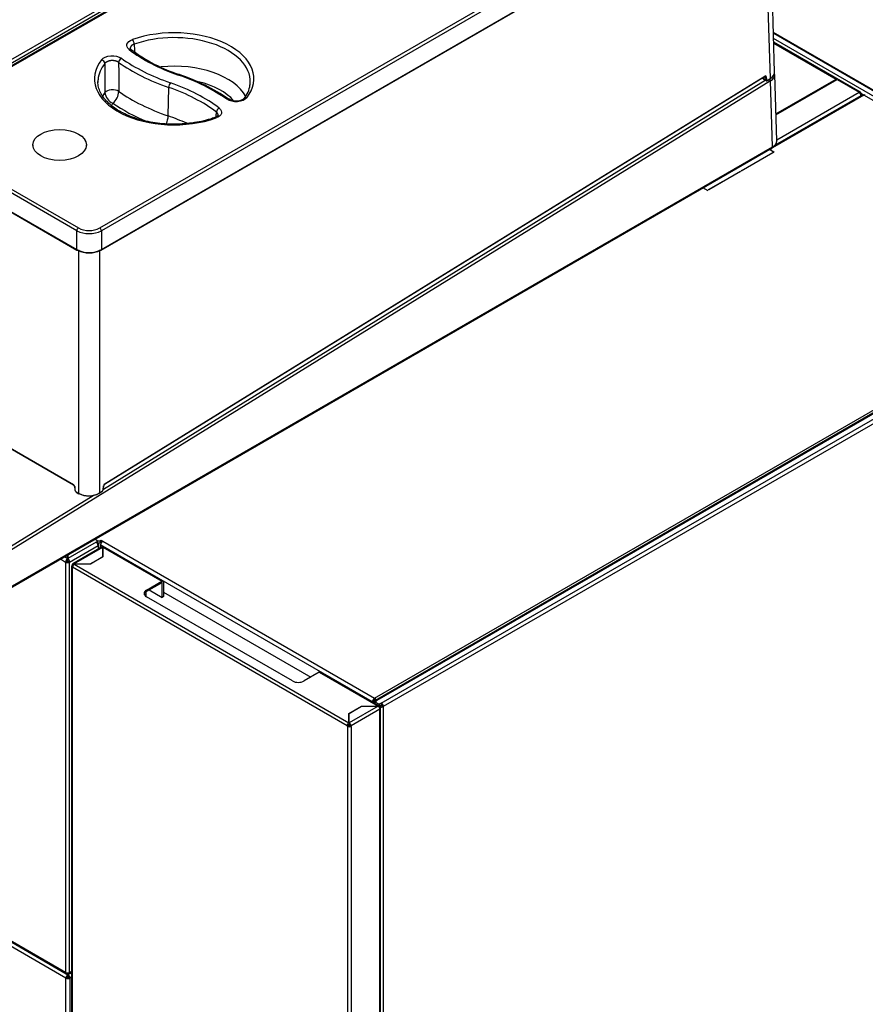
# Model space of a CAD drawing. Header units: millimetres. Extents: x 0 to 287, y 0 to 200.
# Tile 35 of 41: x 218 to 254, y 117 to 159. Entities that reach past the tile are written whole.
import ezdxf

# ---------------------------------------------------------------- set-up
doc = ezdxf.new("R2010")
doc.units = ezdxf.units.MM
doc.layers.add('130.666_BW4C_CTM', color=7, linetype='Continuous')
doc.layers.add('Standard', color=7, linetype='Continuous')

# ---------------------------------------------------------------- blocks, each defined once
blk = doc.blocks.new('SE3')
at = {"layer": '130.666_BW4C_CTM', "color": 7, "linetype": 'Continuous'}
for p, q in [((212.87, 155.078), (241.212, 171.441)), ((241.282, 171.322), (212.941, 154.959)), ((241.423, 171.295), (213.081, 154.932)), ((241.473, 171.29), (213.131, 154.927)), ((220.966, 150.404), (249.308, 166.767)), ((249.379, 166.647), (221.037, 150.284)), ((221.027, 149.456), (249.415, 165.846)), ((221.037, 149.48), (249.426, 165.87)), ((249.538, 156.774), (249.261, 165.757)), ((249.719, 157.046), (249.447, 165.888)), ((264.662, 150.077), (249.667, 158.735)), ((249.668, 158.694), (264.602, 150.071)), ((264.495, 149.911), (249.675, 158.467)), ((253.372, 156.188), (249.68, 158.32)), ((249.681, 158.28), (252.336, 156.747)), ((222.307, 158.003), (222.266, 158.056)), ((221.177, 139.501), (249.299, 156.871)), ((249.809, 154.117), (249.722, 156.942)), ((249.541, 156.669), (215.022, 135.348)), ((221.122, 139.282), (249.317, 156.698)), ((249.041, 156.699), (221.159, 139.477)), ((221.172, 139.488), (249.293, 156.858)), ((249.212, 156.808), (249.213, 156.791)), ((249.219, 156.812), (249.222, 156.779)), ((249.222, 156.779), (249.324, 156.72)), ((249.243, 156.74), (249.345, 156.681)), ((249.315, 156.843), (249.291, 156.857)), ((249.324, 156.72), (249.315, 156.843)), ((249.357, 156.845), (249.367, 156.722)), ((249.412, 156.686), (249.532, 156.76)), ((249.418, 156.7), (249.538, 156.774)), ((249.627, 153.855), (249.541, 156.669)), ((249.774, 155.268), (252.336, 156.747)), ((249.775, 155.219), (252.378, 156.722)), ((252.413, 156.742), (252.378, 156.722)), ((252.378, 156.722), (253.313, 156.183)), ((223.881, 155.177), (223.901, 156.392)), ((253.519, 156.058), (249.63, 153.812)), ((253.469, 156.063), (249.705, 153.889)), ((253.396, 156.038), (249.737, 153.925)), ((249.808, 154.159), (253.313, 156.183)), ((253.372, 156.12), (253.396, 156.134)), ((253.395, 156.053), (253.409, 156.045)), ((253.396, 156.143), (253.532, 156.064)), ((253.396, 156.134), (253.48, 156.086)), ((253.396, 156.021), (253.396, 156.038)), ((253.48, 156.086), (253.409, 156.045)), ((253.409, 156.045), (253.409, 156.028)), ((253.48, 156.086), (253.48, 156.067)), ((265.337, 149.235), (253.519, 156.058)), ((213.131, 154.401), (220.055, 150.404)), ((219.984, 150.284), (213.061, 154.281)), ((218.115, 153.939), (218.115, 153.893)), ((220.396, 153.893), (220.396, 153.939)), ((216.364, 134.617), (249.607, 153.81)), ((216.385, 134.663), (249.627, 153.855)), ((248.291, 152.836), (249.636, 153.613)), ((249.647, 153.607), (248.301, 152.83)), ((249.689, 153.631), (249.494, 153.744)), ((249.555, 153.745), (249.555, 153.709)), ((249.56, 153.762), (249.56, 153.771)), ((249.63, 153.812), (249.584, 153.786)), ((249.584, 153.704), (249.7, 153.638)), ((249.584, 153.704), (249.584, 153.692)), ((249.636, 153.613), (249.647, 153.607)), ((249.636, 153.613), (249.636, 153.601)), ((249.7, 153.638), (249.689, 153.631)), ((213.014, 153.504), (219.984, 149.48)), ((213.024, 153.48), (219.994, 149.456)), ((246.903, 152.035), (248.248, 152.812)), ((248.259, 152.806), (246.914, 152.029)), ((248.248, 152.812), (248.259, 152.806)), ((248.248, 152.812), (248.248, 152.8)), ((248.301, 152.83), (248.291, 152.836)), ((246.861, 151.998), (246.665, 152.111)), ((246.676, 152.117), (246.871, 152.005)), ((246.871, 152.005), (246.861, 151.998)), ((246.914, 152.029), (246.903, 152.035)), ((219.984, 149.48), (219.984, 150.284)), ((221.037, 150.284), (221.037, 149.48)), ((220.072, 139.098), (220.072, 149.467)), ((220.949, 149.467), (220.949, 139.115)), ((232.669, 130.373), (265.337, 149.235)), ((265.501, 149.208), (232.713, 130.278)), ((265.555, 149.203), (232.767, 130.272)), ((232.959, 130.161), (266.016, 149.247)), ((266.108, 149.104), (233.044, 130.014)), ((213.366, 143.215), (219.842, 139.476)), ((213.372, 143.202), (219.848, 139.463)), ((219.857, 139.456), (213.564, 143.089)), ((219.889, 139.394), (219.899, 139.255)), ((219.898, 139.384), (219.908, 139.245)), ((221.113, 139.266), (221.123, 139.41)), ((221.121, 139.277), (221.132, 139.421)), ((214.949, 135.469), (220.682, 139.01)), ((219.957, 139.165), (220.072, 139.098)), ((219.964, 139.151), (220.078, 139.085)), ((220.943, 139.102), (221.059, 139.174)), ((220.949, 139.115), (221.065, 139.187)), ((220.748, 137.148), (220.855, 137.087)), ((220.86, 137.089), (220.753, 137.151)), ((220.807, 137.018), (219.6, 136.321)), ((219.678, 136.174), (220.89, 136.874)), ((221.042, 136.809), (219.812, 136.098)), ((219.865, 136.093), (221.09, 136.801)), ((220.807, 137.018), (220.855, 137.046)), ((220.855, 137.046), (220.855, 136.973)), ((220.86, 137.089), (220.86, 137.083)), ((220.869, 136.985), (220.869, 137.066)), ((220.869, 136.982), (220.89, 136.97)), ((220.89, 136.874), (220.89, 136.721)), ((220.925, 136.741), (220.925, 136.922)), ((221.002, 137.089), (221.019, 137.099)), ((221.002, 137.008), (221.002, 137.089)), ((221.019, 137.018), (221.002, 137.008)), ((232.581, 130.22), (221.002, 136.905)), ((221.002, 136.905), (221.002, 136.785)), ((221.019, 137.099), (221.09, 137.059)), ((221.019, 137.099), (221.019, 137.018)), ((221.037, 137.008), (221.019, 137.018)), ((221.09, 137.059), (232.669, 130.373)), ((221.09, 136.806), (221.09, 136.74)), ((221.09, 136.801), (221.09, 136.806)), ((221.09, 136.396), (221.09, 136.801)), ((221.09, 136.74), (221.09, 136.735)), ((221.09, 136.735), (221.09, 136.388)), ((221.1, 136.801), (223.605, 135.354)), ((221.1, 136.801), (221.1, 136.394)), ((223.658, 135.359), (221.153, 136.806)), ((219.59, 136.321), (219.453, 136.4)), ((219.59, 136.479), (219.59, 136.24)), ((219.59, 136.321), (219.59, 136.479)), ((219.59, 136.315), (219.59, 136.321)), ((219.59, 136.233), (219.59, 136.315)), ((219.6, 136.485), (219.6, 136.321)), ((219.6, 136.321), (219.6, 136.315)), ((219.6, 136.315), (219.6, 136.233)), ((220.559, 136.09), (221.09, 136.396)), ((221.1, 136.394), (220.563, 136.084)), ((221.09, 136.396), (221.09, 136.388)), ((219.286, 136.304), (219.511, 136.174)), ((219.511, 136.174), (219.582, 136.215)), ((219.511, 136.174), (219.511, 118.689)), ((219.59, 136.24), (219.59, 136.233)), ((219.607, 136.215), (219.678, 136.174)), ((219.678, 118.689), (219.678, 136.174)), ((219.76, 135.989), (219.76, 101.437)), ((219.79, 136.032), (219.79, 136.05)), ((219.79, 136.032), (219.82, 136.015)), ((219.79, 135.947), (219.79, 101.394)), ((219.79, 135.947), (219.806, 135.938)), ((231.506, 129.201), (219.806, 135.956)), ((219.806, 135.938), (219.806, 135.956)), ((219.865, 136.093), (219.87, 136.09)), ((219.87, 136.09), (220.559, 136.09)), ((219.87, 136.09), (219.87, 136.078)), ((220.563, 136.084), (219.88, 136.084)), ((219.88, 136.084), (231.58, 129.329)), ((220.559, 136.09), (220.559, 136.084)), ((222.958, 134.981), (223.605, 135.354)), ((223.605, 135.289), (222.958, 134.915)), ((223.623, 135.279), (223.605, 135.289)), ((223.623, 134.666), (223.623, 135.279)), ((223.679, 135.311), (223.679, 134.699)), ((222.877, 134.769), (222.877, 134.842)), ((222.933, 134.899), (222.933, 134.711)), ((222.958, 134.981), (222.958, 134.915)), ((229.174, 131.106), (222.958, 134.695)), ((223.075, 134.983), (223.623, 134.666)), ((223.679, 134.699), (223.623, 134.666)), ((223.679, 134.89), (229.951, 131.269)), ((230.316, 131.48), (229.669, 131.106)), ((230.316, 131.48), (232.821, 130.034)), ((232.873, 130.039), (230.368, 131.485)), ((231.58, 129.724), (232.117, 130.034)), ((231.59, 129.721), (232.121, 130.028)), ((232.821, 130.028), (231.596, 129.32)), ((232.117, 130.034), (232.821, 130.034)), ((232.117, 130.034), (232.117, 130.025)), ((232.121, 130.028), (232.821, 130.028)), ((232.581, 130.22), (232.651, 130.261)), ((232.656, 130.177), (232.581, 130.22)), ((232.651, 130.261), (232.691, 130.238)), ((232.655, 130.169), (232.655, 130.165)), ((232.669, 130.373), (232.669, 130.292)), ((232.684, 130.214), (232.69, 130.21)), ((232.687, 130.261), (232.687, 130.241)), ((232.69, 130.218), (232.775, 130.267)), ((232.69, 130.228), (232.69, 130.227)), ((232.697, 130.222), (232.69, 130.227)), ((232.69, 130.218), (232.874, 130.112)), ((232.69, 130.144), (232.69, 130.218)), ((232.775, 130.267), (232.767, 130.272)), ((232.821, 130.028), (232.821, 130.034)), ((232.959, 130.161), (232.874, 130.112)), ((232.874, 130.112), (232.874, 130.038)), ((232.88, 130.034), (232.959, 130.08)), ((232.881, 130.033), (232.945, 130.07)), ((232.945, 130.055), (232.888, 130.022)), ((232.945, 130.07), (232.943, 130.071)), ((232.945, 130.055), (232.945, 130.07)), ((232.959, 130.161), (232.959, 130.08)), ((233.044, 130.014), (232.973, 130.055)), ((231.58, 129.329), (231.58, 129.724)), ((231.58, 129.724), (231.58, 129.658)), ((231.59, 129.664), (231.58, 129.658)), ((231.58, 129.658), (231.58, 129.264)), ((231.59, 129.323), (231.59, 129.721)), ((232.9, 129.902), (231.67, 129.192)), ((232.876, 129.979), (232.895, 129.991)), ((232.895, 129.991), (232.876, 129.979)), ((232.9, 129.982), (232.881, 129.971)), ((232.9, 129.896), (232.9, 129.902)), ((232.9, 95.332), (232.9, 129.896)), ((232.931, 95.374), (232.931, 129.939)), ((233.044, 130.014), (233.044, 95.427)), ((231.506, 129.183), (231.562, 129.215)), ((231.506, 129.201), (231.506, 129.183)), ((231.506, 129.183), (231.521, 129.174)), ((231.562, 129.221), (231.605, 129.246)), ((231.605, 129.246), (231.562, 129.221)), ((231.562, 129.215), (231.562, 129.233)), ((231.578, 129.206), (231.562, 129.215)), ((231.567, 129.212), (231.61, 129.237)), ((231.58, 129.329), (231.58, 129.264)), ((231.596, 129.32), (231.59, 129.323)), ((231.59, 129.323), (231.59, 129.258)), ((231.596, 129.255), (231.59, 129.258)), ((231.613, 129.206), (231.613, 129.224)), ((231.67, 129.174), (231.613, 129.206)), ((231.67, 129.174), (231.67, 129.192)), ((231.521, 129.174), (231.521, 94.621)), ((231.67, 129.174), (231.67, 94.621)), ((219.511, 118.689), (214.396, 121.643)), ((219.524, 118.447), (214.189, 121.527)), ((214.368, 121.619), (219.536, 118.635)), ((219.654, 118.635), (219.76, 118.697)), ((219.76, 118.736), (219.678, 118.689)), ((219.595, 118.488), (219.524, 118.447)), ((219.524, 104.909), (219.524, 118.447)), ((219.542, 118.632), (219.609, 118.594)), ((219.59, 118.67), (219.59, 118.644)), ((219.59, 118.639), (219.59, 118.67)), ((219.59, 118.644), (219.59, 118.639)), ((219.6, 118.67), (219.6, 118.639)), ((219.609, 118.634), (219.609, 118.594)), ((219.609, 118.634), (219.609, 118.512)), ((219.609, 118.512), (219.609, 118.594)), ((219.616, 118.598), (219.76, 118.681)), ((219.616, 118.632), (219.616, 118.598)), ((219.616, 118.598), (219.616, 118.589)), ((219.616, 118.589), (219.616, 118.506)), ((219.623, 118.488), (219.694, 118.447)), ((219.76, 118.485), (219.694, 118.447)), ((219.694, 118.447), (219.694, 104.909))]:
    blk.add_line(p, q, dxfattribs=at)
for centre, radius, start, end in [((226.597, 163.746), 7.168, 233.2352, 251.7953), ((221.672, 148.893), 8.48, 55.5256, 71.5375), ((226.274, 156.63), 1.099, 319.5496, 353.2163), ((221.732, 156.225), 0.549, 185.6937, 247.5248), ((221.059, 156.268), 0.72, 310.0487, 356.0983), ((220.51, 151.35), 1.189, 243.7205, 296.2795), ((220.51, 151.299), 1.005, 243.0181, 296.9819), ((220.51, 150.541), 1.184, 243.6017, 296.3983), ((220.51, 150.423), 1.083, 243.0181, 296.9819), ((219.794, 139.383), 0.0958, 6.5452, 55.8738), ((220.982, 139.29), 0.14, 303.6465, 354.4581), ((221.228, 139.409), 0.0965, 125.2062, 173.3104)]:
    blk.add_arc(centre, radius, start, end, dxfattribs=at)
for centre, major_axis, ratio, start_param, end_param in [((224.134, 156.756), (-3.396, 0), 0.57735, 2.716357, 5.264413), ((224.134, 156.637), (-3.246, 0), 0.57735, 3.123075, 5.264413), ((222.353, 158.303), (-0.05, 0.141), 0.428181, 4.045529, 5.590146), ((222.215, 157.885), (-0.092, -0.119), 0.654096, 3.140704, 4.00996), ((228.033, 160.517), (-7.263, 0), 0.57735, 0.641665, 1.032356), ((224.134, 156.756), (3.396, 0), 0.57735, 2.71539, 5.265639), ((224.134, 156.637), (3.246, 0), 0.57735, 2.71539, 3.091176), ((221.042, 157.444), (-0.118, 0.093), 0.743455, 3.696835, 5.241451), ((1303.946, -294.056), (-776.8, 1138.047), 0.662821, 0.776123, 0.777189), ((221.885, 157.507), (-0.087, -0.122), 0.633151, 3.983482, 5.528098), ((1607.914, -289.323), (-1079.779, 1209.172), 0.718858, 0.683931, 0.684837), ((228.063, 160.415), (-8.117, 0), 0.57735, 0.683372, 1.032356), ((228.063, 160.534), (-7.967, 0), 0.57735, 0.683372, 1.032356), ((224.134, 155.441), (-3.208, 0), 0.57735, 3.447828, 4.889025), ((224.309, 156.795), (-0.049, -0.142), 0.418697, 3.141136, 3.830586), ((220.223, 152.968), (7.967, 0), 0.57735, 0.686457, 1.032356), ((249.278, 156.883), (-0.0158, 0.0255), 0.556849, 3.141593, 3.910136), ((249.301, 156.807), (-0.04, -0.0693), 0.57735, 2.443461, 3.961897), ((249.279, 156.819), (-0.025, -0.0433), 0.57735, 2.443461, 3.147339), ((249.099, 157.027), (-0.62, -0.019), 0.597148, 2.338121, 3.141593), ((249.102, 156.923), (-0.62, -0.019), 0.597148, 2.338121, 3.152958), ((224.134, 156.637), (3.246, 0), 0.57735, 3.091176, 3.16011), ((223.977, 156.463), (-0.049, -0.142), 0.418697, 3.830586, 5.375202), ((220.253, 152.985), (7.263, 0), 0.57735, 0.645277, 1.032356), ((224.134, 155.123), (-2.808, 0), 0.57735, 3.586213, 4.332322), ((224.134, 156.637), (-3.246, 0), 0.57735, 3.063088, 3.123075), ((249.039, 156.779), (0.0526, -0.0851), 0.556849, -0.840545, -0.802253), ((248.602, 156.952), (0.62, 0.019), 0.597161, -0.802829, -0.690653), ((249.243, 156.794), (0.0299, 0.0026), 0.62043, 3.141589, 3.874734), ((249.292, 156.827), (0.0495, 0.0869), 0.580866, 2.440369, 3.138501), ((249.336, 156.858), (0.0299, 0.0024), 0.625473, 3.879379, 5.450176), ((249.346, 156.735), (0.0299, 0.0024), 0.625473, 3.879379, 5.450176), ((249.395, 156.768), (0.05, 0.0866), 0.57735, 2.443461, 3.132917), ((249.416, 156.756), (0.035, 0.0606), 0.57735, 2.443461, 3.961897), ((249.397, 156.712), (-0.0158, 0.0255), 0.556849, 3.14121, 3.910136), ((249.47, 156.71), (-0.0526, 0.0851), 0.556849, 3.910136, 4.812927), ((249.516, 156.786), (-0.0158, 0.0255), 0.556849, 3.141593, 3.910136), ((252.419, 156.602), (-0.083, 0.145), 0.57735, 5.554068, 6.283185), ((224.134, 155.441), (3.208, 0), 0.57735, -3.546114, -3.452013), ((221.507, 156.098), (-0.35, -0.003), 0.536028, 3.82815, 5.873375), ((228.063, 159.219), (-8.156, 0), 0.57735, 0.690722, 1.032356), ((220.253, 152.866), (7.113, 0), 0.57735, 0.645277, 1.032356), ((253.313, 156.086), (-0.059, -0.102), 0.57735, 2.356194, 3.926991), ((253.313, 156.086), (-0.059, 0.102), 0.57735, 3.926991, 5.497787), ((253.519, 155.976), (0.05, -0.0867), 0.57735, 2.356195, 3.141593), ((253.519, 155.956), (-0.063, -0.108), 0.57735, 3.141593, 3.926991), ((224.134, 155.123), (2.808, 0), 0.57735, -3.516862, -3.445909), ((228.063, 158.901), (-8.555, 0), 0.57735, 0.700436, 0.933484), ((226.386, 155.761), (-0.086, -0.123), 0.631557, 3.138855, 3.981606), ((227.228, 155.825), (0.118, -0.093), 0.743781, 2.098931, 3.156896), ((-2198.626, 1098.991), (1952.389, -2054.981), 0.701606, 0.590701, 0.590791), ((226.056, 155.385), (-0.091, -0.119), 0.652326, 4.007584, 5.5522), ((223.676, 154.987), (0.13, 0.378), 0.418697, 4.443281, 5.375202), ((220.253, 151.67), (7.074, 0), 0.57735, 0.896804, 1.032356), ((225.919, 154.966), (0.05, -0.141), 0.429033, 2.448181, 3.143735), ((249.189, 154.108), (-0.62, -0.003), 0.580588, 2.352933, 3.156404), ((249.655, 153.745), (0.1, 0), 0.57735, 2.356194, 3.926991), ((249.63, 153.731), (0.05, -0.0867), 0.57735, 3.782209, 3.926991), ((249.557, 153.896), (-0.05, 0.0866), 0.57735, 3.141593, 3.926991), ((220.055, 150.322), (-0.05, -0.0866), 0.57735, 3.926991, 5.462881), ((220.966, 150.322), (0.05, -0.0866), 0.57735, 0.820305, 2.356195), ((220.019, 149.499), (0.025, 0.0433), 0.57735, 2.321288, 3.141593), ((220.019, 149.499), (0.025, 0.0433), 0.57735, 3.141593, 3.926991), ((221.002, 149.499), (-0.025, 0.0433), 0.57735, 2.356195, 3.141593), ((221.002, 149.499), (-0.025, 0.0433), 0.57735, 3.141593, 3.961897), ((219.842, 139.411), (-0.04, 0.0693), 0.57735, 4.01492, 5.498397), ((219.863, 139.489), (0.015, 0.026), 0.57735, 2.356194, 3.144688), ((219.919, 139.397), (0.0299, 0.0022), 0.524834, 3.143469, 3.887004), ((219.929, 139.257), (0.0299, 0.0022), 0.524834, 3.141593, 3.887004), ((219.957, 139.222), (-0.035, 0.0607), 0.57735, 0.873327, 2.356804), ((221.063, 139.243), (-0.035, -0.0606), 0.57735, 0.820305, 2.268928), ((221.091, 139.279), (-0.0299, 0.0022), 0.524834, 2.396181, 3.141593), ((221.179, 139.437), (-0.04, -0.0693), 0.57735, 3.961897, 5.410521), ((221.102, 139.423), (-0.0299, 0.0022), 0.524834, 2.396181, 3.139826), ((221.156, 139.514), (-0.0158, 0.0255), 0.556849, 3.141593, 3.910136), ((219.979, 139.177), (0.015, 0.026), 0.57735, 2.356194, 3.141593), ((220.51, 139.368), (-0.62, -0.018), 0.596196, 0.767648, 2.338444), ((220.093, 139.111), (0.015, 0.026), 0.57735, 2.356194, 3.141593), ((220.511, 139.344), (0.59, 0.018), 0.597134, 3.908276, 5.479072), ((220.928, 139.127), (-0.0158, 0.0255), 0.556849, 3.141593, 3.910136), ((221.044, 139.199), (-0.0158, 0.0255), 0.556849, 3.141593, 3.910136), ((220.807, 136.922), (0.059, -0.102), 0.57735, 0.785398, 2.356195), ((220.819, 137.066), (-0.05, 0), 0.57735, 2.356194, 3.926991), ((220.819, 136.985), (-0.05, 0), 0.57735, 2.478884, 3.141593), ((220.931, 137.13), (0.1, 0), 0.57735, 3.926991, 5.497787), ((220.931, 137.048), (-0.1, 0), 0.57735, 0.905581, 2.356194), ((220.807, 136.922), (-0.118, 0), 0.57735, 2.356194, 3.926991), ((221.09, 136.956), (0.063, 0.108), 0.57735, 0.785398, 2.356194), ((221.095, 136.718), (0.0525, -0.0909), 0.57735, 2.423313, 3.141593), ((221.095, 136.712), (0.105, 0), 0.57735, 1.523159, 1.618433), ((221.1, 136.715), (-0.0525, -0.0909), 0.57735, 3.141593, 3.926991), ((219.595, 136.222), (-0.059, -0.102), 0.57735, 3.986951, 5.497787), ((219.595, 136.222), (-0.059, 0.102), 0.57735, 3.926991, 5.437827), ((221.095, 136.712), (-0.025, 0), 0.57735, 4.511031, 4.913747), ((219.595, 136.222), (0.118, 0), 0.57735, 3.926991, 5.497787), ((219.595, 136.222), (-0.009, -0.0156), 0.57735, 4.330705, 5.497787), ((219.595, 136.222), (-0.018, 0), 0.57735, 0.785398, 2.356194), ((219.595, 136.222), (0.009, -0.0156), 0.57735, 0.785398, 1.95248), ((219.865, 135.989), (0.105, 0), 0.57735, 2.356194, 3.926991), ((219.865, 136.007), (0.0525, -0.0909), 0.57735, 2.356195, 3.926991), ((219.88, 135.998), (-0.0525, -0.0909), 0.57735, 3.926991, 5.497787), ((223.605, 135.268), (-0.0525, -0.0909), 0.57735, 2.356194, 3.926991), ((223.605, 135.268), (-0.0125, -0.0217), 0.57735, 2.356194, 3.926991), ((223.206, 134.838), (0.35, 0), 0.57735, 2.356194, 3.926991), ((223.206, 134.772), (0.35, 0), 0.57735, 2.356194, 2.979256), ((230.316, 131.394), (-0.0525, -0.0909), 0.57735, 3.141593, 3.926991), ((229.421, 131.249), (0.35, 0), 0.57735, 3.926991, 5.497787), ((232.669, 130.271), (-0.063, -0.108), 0.57735, 3.926991, 5.497787), ((232.669, 130.271), (0.0125, 0.0217), 0.57735, 0.785398, 2.356194), ((232.775, 130.169), (0.12, 0), 0.57735, 2.439625, 3.210675), ((232.669, 130.271), (-0.062, 0.108), 0.57735, 4.5804, 5.497787), ((232.669, 130.271), (-0.0125, 0.0217), 0.57735, 3.926991, 5.497787), ((232.775, 130.162), (-0.12, 0.061), 0.059005, -0.755578, -0.672148), ((232.767, 130.184), (0.054, -0.0935), 0.57735, 2.356195, 3.926991), ((232.821, 129.948), (-0.0525, -0.0909), 0.57735, 2.356194, 3.926991), ((232.821, 129.942), (0.148, 0), 0.57735, 1.503678, 1.570796), ((232.826, 129.945), (0.0525, -0.0909), 0.57735, 0.785398, 2.289076), ((232.959, 130.063), (0.02, 0), 0.57735, 3.926991, 5.497787), ((232.959, 130.063), (0.06, -0.104), 0.57735, 0.785398, 2.356195), ((232.959, 130.063), (-0.01, 0.0173), 0.57735, 3.926991, 5.497787), ((232.959, 130.063), (-0.12, 0), 0.57735, 0.99866, 2.356194), ((232.826, 129.939), (-0.105, 0), 0.57735, 2.356057, 3.926991), ((231.58, 129.244), (0.0525, 0.0909), 0.57735, 0.785398, 2.356194), ((231.58, 129.244), (-0.0125, -0.0217), 0.57735, 3.926991, 5.497787), ((231.596, 129.217), (0.025, 0), 0.57735, 3.926991, 5.497787), ((231.596, 129.235), (0.0525, -0.0909), 0.57735, 0.785398, 2.356195), ((231.596, 129.235), (0.0125, -0.0217), 0.57735, 0.785398, 2.356195), ((231.596, 129.217), (-0.105, 0), 0.57735, 0.785398, 2.356194), ((219.595, 118.738), (0.059, 0.102), 0.57735, 2.356194, 3.867031), ((219.595, 118.738), (-0.118, 0), 0.57735, 0.785398, 2.356194), ((219.609, 118.496), (0.06, 0.104), 0.57735, 0.785398, 2.356194), ((219.609, 118.496), (0.12, 0), 0.57735, 3.926991, 5.497787), ((219.609, 118.496), (0.01, 0.0173), 0.57735, 0.785398, 2.356194), ((219.609, 118.496), (0.02, 0), 0.57735, 3.926991, 5.497787), ((219.595, 118.738), (-0.059, 0.102), 0.57735, 2.416155, 3.926991), ((219.609, 118.496), (0.06, -0.104), 0.57735, 0.785398, 2.272764), ((219.609, 118.496), (0.01, -0.0173), 0.57735, 0.785398, 1.832596)]:
    blk.add_ellipse(centre, major_axis=major_axis, ratio=ratio, start_param=start_param, end_param=end_param, dxfattribs=at)
for major_axis in [(1.143, 0), (-1.141, 0)]:
    blk.add_ellipse((219.255, 153.939), major_axis=major_axis, ratio=0.57735, dxfattribs=at)
for points, knots in [([(222.215, 158.007), (222.132, 158.071), (222.099, 158.156), (222.15, 158.312), (222.236, 158.384), (222.353, 158.426)], [0, 0, 0, 0, 0.5, 0.5, 1, 1, 1, 1]), ([(222.432, 158.233), (222.427, 158.231), (222.416, 158.227), (222.401, 158.221), (222.386, 158.214), (222.371, 158.206), (222.357, 158.198), (222.344, 158.189), (222.331, 158.179), (222.319, 158.169), (222.308, 158.158), (222.299, 158.147), (222.29, 158.136), (222.283, 158.124), (222.276, 158.112), (222.272, 158.099), (222.268, 158.087), (222.266, 158.074), (222.265, 158.064), (222.266, 158.057), (222.266, 158.055)], [0, 0, 0, 0, 0.0321415, 0.0649939, 0.0985314, 0.1327231, 0.1675322, 0.2029166, 0.2388289, 0.2752163, 0.3120211, 0.3491812, 0.3866306, 0.4242999, 0.4621172, 0.500009, 0.5379007, 0.5757177, 0.6133866, 0.6325819, 0.6325819, 0.6325819, 0.6325819]), ([(221.042, 157.567), (221.113, 157.657), (221.264, 157.721), (221.602, 157.746), (221.777, 157.706), (221.885, 157.63)], [0, 0, 0, 0, 0.5, 0.5, 1, 1, 1, 1]), ([(221.769, 157.456), (221.765, 157.459), (221.757, 157.464), (221.744, 157.472), (221.73, 157.48), (221.716, 157.487), (221.701, 157.494), (221.685, 157.5), (221.669, 157.506), (221.653, 157.511), (221.637, 157.515), (221.62, 157.519), (221.604, 157.523), (221.587, 157.526), (221.571, 157.528), (221.554, 157.53), (221.539, 157.532), (221.523, 157.533), (221.508, 157.533), (221.493, 157.533), (221.479, 157.533), (221.465, 157.533), (221.448, 157.531), (221.427, 157.529), (221.4, 157.525), (221.372, 157.52), (221.344, 157.513), (221.316, 157.504), (221.288, 157.492), (221.261, 157.48), (221.236, 157.465), (221.214, 157.448), (221.194, 157.431), (221.184, 157.418), (221.179, 157.412)], [0, 0, 0, 0, 0.026199, 0.052519, 0.078903, 0.105291, 0.131621, 0.157833, 0.183864, 0.209655, 0.235146, 0.260279, 0.285001, 0.309259, 0.333006, 0.356198, 0.378793, 0.400756, 0.422054, 0.442659, 0.462546, 0.481697, 0.500093, 0.535849, 0.574296, 0.615283, 0.658605, 0.704004, 0.75117, 0.799746, 0.849338, 0.899527, 0.949887, 1, 1, 1, 1]), ([(249.293, 156.858), (249.297, 156.86), (249.302, 156.863), (249.305, 156.862), (249.305, 156.862), (249.305, 156.862)], [0, 0, 0, 0, 0.3219908, 0.656443, 0.7481299, 0.7481299, 0.7481299, 0.7481299]), ([(249.715, 156.946), (249.715, 156.974), (249.714, 157.003), (249.706, 157.031), (249.704, 157.035)], [0, 0, 0, 0, 0.2196281, 0.2591078, 0.2591078, 0.2591078, 0.2591078]), ([(225.868, 155.107), (225.799, 155.083), (225.628, 155.025), (225.297, 154.939), (224.896, 154.869), (224.478, 154.828), (224.055, 154.818), (223.633, 154.84), (223.22, 154.892), (222.823, 154.974), (222.448, 155.084), (222.103, 155.22), (221.792, 155.379), (221.521, 155.559), (221.295, 155.754), (221.116, 155.961), (220.986, 156.178), (220.909, 156.399), (220.88, 156.585), (220.894, 156.685), (220.899, 156.719)], [0, 0, 0, 0, 0.030808, 0.089682, 0.148647, 0.207666, 0.266718, 0.325779, 0.384816, 0.443803, 0.502712, 0.561523, 0.62022, 0.678811, 0.737347, 0.795914, 0.854737, 0.914204, 0.974763, 1, 1, 1, 1]), ([(249.345, 156.683), (249.35, 156.68), (249.36, 156.674), (249.382, 156.674), (249.401, 156.68), (249.41, 156.685), (249.412, 156.686)], [0, 0, 0, 0, 0.220714, 0.54495, 0.892141, 1, 1, 1, 1]), ([(227.228, 155.947), (227.157, 155.858), (227.007, 155.793), (226.669, 155.767), (226.494, 155.807), (226.386, 155.884)], [0, 0, 0, 0, 0.5, 0.5, 1, 1, 1, 1]), ([(227.109, 155.916), (227.099, 155.905), (227.08, 155.886), (227.029, 155.855), (226.96, 155.828), (226.872, 155.808), (226.769, 155.801), (226.66, 155.81), (226.553, 155.837), (226.502, 155.866), (226.473, 155.884)], [0, 0, 0, 0, 0.09565, 0.199273, 0.311531, 0.43285, 0.563639, 0.701584, 0.846891, 1, 1, 1, 1]), ([(226.006, 155.21), (225.999, 155.192), (225.989, 155.167), (225.931, 155.132), (225.892, 155.116), (225.869, 155.107)], [0, 0, 0, 0, 0.479733, 0.733545, 1, 1, 1, 1]), ([(226.056, 155.507), (226.139, 155.443), (226.173, 155.358), (226.122, 155.202), (226.037, 155.13), (225.919, 155.088)], [0, 0, 0, 0, 0.5, 0.5, 1, 1, 1, 1]), ([(226.006, 155.209), (226.006, 155.211), (226.006, 155.217), (226.006, 155.228), (226.004, 155.24), (226, 155.253), (225.996, 155.265), (225.99, 155.276), (225.983, 155.287), (225.975, 155.298), (225.967, 155.308), (225.957, 155.318), (225.947, 155.327), (225.939, 155.333), (225.936, 155.336)], [0.5937535, 0.5937535, 0.5937535, 0.5937535, 0.6134057, 0.6508597, 0.6880232, 0.7248301, 0.761218, 0.7971293, 0.8325109, 0.8673152, 0.9015002, 0.9350292, 0.967871, 1, 1, 1, 1]), ([(249.607, 153.81), (249.633, 153.826), (249.693, 153.865), (249.768, 153.95), (249.81, 154.04), (249.805, 154.085), (249.804, 154.095)], [0, 0, 0, 0, 0.216064, 0.580115, 0.921034, 1, 1, 1, 1])]:
    blk.add_open_spline(points, degree=3, knots=knots, dxfattribs=at)
blk.add_open_spline([(222.432, 158.233), (222.438, 158.123), (222.443, 158.013), (222.449, 157.903)], degree=3, dxfattribs=at)

msp = doc.modelspace()

# ---------------------------------------------------------------- block references
at = {"layer": 'Standard'}
msp.add_blockref('SE3', (0, 0), dxfattribs=at)

doc.saveas('drawing.dxf')
